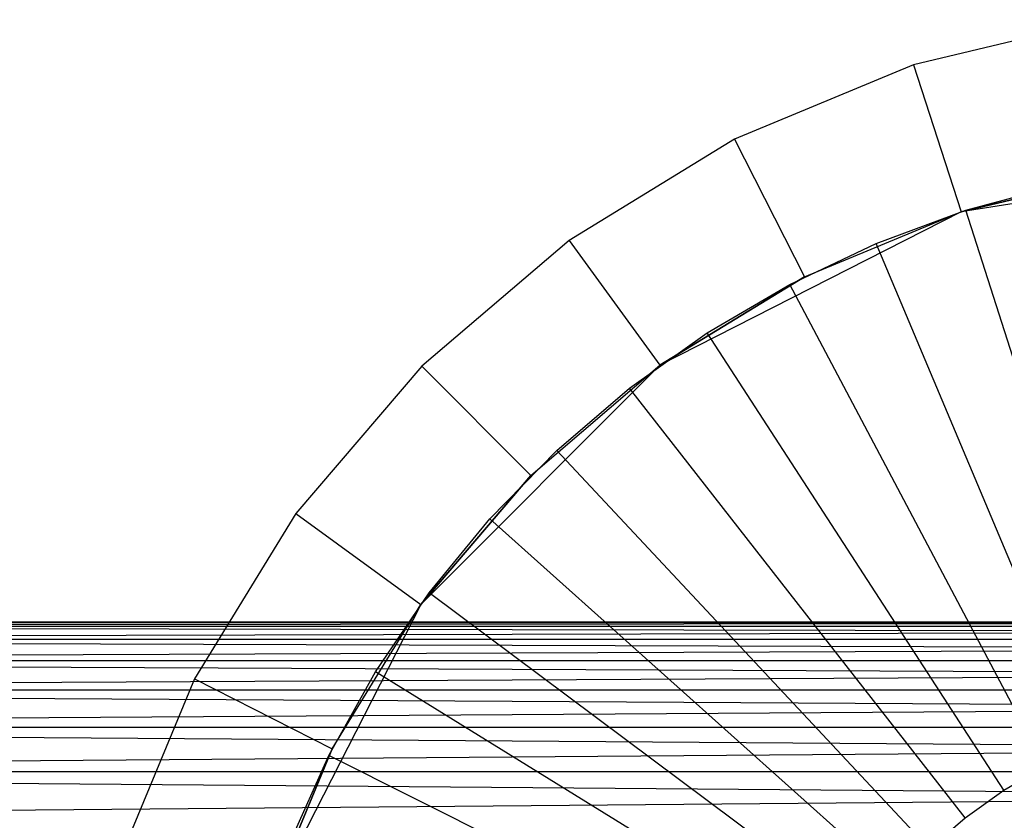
# Model space of a CAD drawing. Extents: x 1 to 115, y -55 to 55.
# Tile 7 of 86: x 5.42 to 8.61, y 1.36 to 3.95. Entities that reach past the tile are written whole.
import ezdxf

# ---------------------------------------------------------------- set-up
doc = ezdxf.new("R2010")
doc.units = 0
doc.header["$LTSCALE"] = 25.4
doc.layers.get('0').update_dxf_attribs({"linetype": 'CONTINUOUS'})

# ---------------------------------------------------------------- blocks, each defined once
blk = doc.blocks.new('NL2500025450_STL')
at = {"color": 0}
for p, q in [((8.9243, 3.9508, 213.8096), (8.3139, 3.8042, 213.8096)), ((8.9243, 3.9508, 213.8096), (8.3139, 3.8042, 213.8096)), ((8.3139, 3.8042, 213.8096), (7.734, 3.564, 213.8096)), ((8.3139, 3.8042, 213.8096), (7.734, 3.564, 213.8096)), ((8.3139, 3.8042, 213.8096), (8.4684, 3.3287, 214.3096)), ((8.3139, 3.8042, 213.8096), (8.4684, 3.3287, 214.3096)), ((7.734, 3.564, 213.8096), (7.1989, 3.2361, 213.8096)), ((7.734, 3.564, 213.8096), (7.1989, 3.2361, 213.8096)), ((7.734, 3.564, 213.8096), (7.961, 3.1185, 214.3096)), ((7.734, 3.564, 213.8096), (7.961, 3.1185, 214.3096)), ((9.55, 3.5, 214.8096), (8.4684, 3.3287, 214.8096)), ((9.55, 3.5, 214.8096), (8.4684, 3.3287, 214.8096)), ((8.4684, 3.3287, 214.3096), (9.0025, 3.4569, 214.3096)), ((9.0025, 3.4569, 214.3096), (8.4684, 3.3287, 214.8096)), ((9.0025, 3.4569, 214.3096), (8.4684, 3.3287, 214.8096)), ((8.4684, 3.3287, 214.3096), (9.0025, 3.4569, 214.3096)), ((8.4832, 3.3335, 213.8096), (8.782, 3.4147, 213.8096)), ((8.4832, 3.3335, 214.2096), (8.782, 3.4147, 214.2096)), ((8.4832, 3.3335, 213.8096), (8.782, 3.4147, 213.8096)), ((8.4832, 3.3335, 214.2096), (8.782, 3.4147, 214.2096)), ((8.4684, 3.3287, 214.8096), (7.4928, 2.8316, 214.8096)), ((8.4684, 3.3287, 214.8096), (7.4928, 2.8316, 214.8096)), ((7.961, 3.1185, 214.3096), (8.4684, 3.3287, 214.8096)), ((7.961, 3.1185, 214.3096), (8.4684, 3.3287, 214.3096)), ((7.961, 3.1185, 214.3096), (8.4684, 3.3287, 214.8096)), ((7.961, 3.1185, 214.3096), (8.4684, 3.3287, 214.3096)), ((8.1927, 3.2261, 213.8096), (8.4832, 3.3335, 213.8096)), ((8.1927, 3.2261, 214.2096), (8.4832, 3.3335, 214.2096)), ((8.1927, 3.2261, 213.8096), (8.4832, 3.3335, 213.8096)), ((8.1927, 3.2261, 214.2096), (8.4832, 3.3335, 214.2096)), ((8.4684, 3.3287, 214.3096), (8.4684, 3.3287, 214.8096)), ((8.4684, 3.3287, 214.3096), (8.4684, 3.3287, 214.8096)), ((8.4832, 3.3335, 214.2096), (8.4832, 3.3335, 213.8096)), ((8.4832, 3.3335, 214.2096), (8.4832, 3.3335, 213.8096)), ((9.0214, 1.6518, 215.9753), (8.4832, 3.3335, 214.2096)), ((9.0214, 1.6518, 215.9753), (8.4832, 3.3335, 214.2096)), ((7.1989, 3.2361, 213.8096), (6.7216, 2.8284, 213.8096)), ((7.1989, 3.2361, 213.8096), (6.7216, 2.8284, 213.8096)), ((7.1989, 3.2361, 213.8096), (7.4928, 2.8316, 214.3096)), ((7.1989, 3.2361, 213.8096), (7.4928, 2.8316, 214.3096)), ((7.9129, 3.0935, 213.8096), (8.1927, 3.2261, 213.8096)), ((7.9129, 3.0935, 214.2096), (8.1927, 3.2261, 214.2096)), ((7.9129, 3.0935, 213.8096), (8.1927, 3.2261, 213.8096)), ((7.9129, 3.0935, 214.2096), (8.1927, 3.2261, 214.2096)), ((8.1927, 3.2261, 214.2096), (8.1927, 3.2261, 213.8096)), ((8.1927, 3.2261, 214.2096), (8.1927, 3.2261, 213.8096)), ((8.8775, 1.5986, 215.9753), (8.1927, 3.2261, 214.2096)), ((8.8775, 1.5986, 215.9753), (8.1927, 3.2261, 214.2096)), ((7.4928, 2.8316, 214.3096), (7.961, 3.1185, 214.3096)), ((7.961, 3.1185, 214.3096), (7.4928, 2.8316, 214.8096)), ((7.961, 3.1185, 214.3096), (7.4928, 2.8316, 214.8096)), ((7.4928, 2.8316, 214.3096), (7.961, 3.1185, 214.3096)), ((7.6459, 2.9368, 213.8096), (7.9129, 3.0935, 213.8096)), ((7.6459, 2.9368, 214.2096), (7.9129, 3.0935, 214.2096)), ((7.6459, 2.9368, 213.8096), (7.9129, 3.0935, 213.8096)), ((7.6459, 2.9368, 214.2096), (7.9129, 3.0935, 214.2096)), ((7.9129, 3.0935, 214.2096), (7.9129, 3.0935, 213.8096)), ((7.9129, 3.0935, 214.2096), (7.9129, 3.0935, 213.8096)), ((8.7388, 1.5329, 215.9753), (7.9129, 3.0935, 214.2096)), ((8.7388, 1.5329, 215.9753), (7.9129, 3.0935, 214.2096)), ((7.3938, 2.757, 213.8096), (7.6459, 2.9368, 213.8096)), ((7.3938, 2.757, 214.2096), (7.6459, 2.9368, 214.2096)), ((7.3938, 2.757, 213.8096), (7.6459, 2.9368, 213.8096)), ((7.3938, 2.757, 214.2096), (7.6459, 2.9368, 214.2096)), ((7.6459, 2.9368, 214.2096), (7.6459, 2.9368, 213.8096)), ((7.6459, 2.9368, 214.2096), (7.6459, 2.9368, 213.8096)), ((8.6065, 1.4552, 215.9753), (7.6459, 2.9368, 214.2096)), ((8.6065, 1.4552, 215.9753), (7.6459, 2.9368, 214.2096)), ((6.7216, 2.8284, 213.8096), (6.3139, 2.3511, 213.8096)), ((6.7216, 2.8284, 213.8096), (6.3139, 2.3511, 213.8096)), ((7.4928, 2.8316, 214.8096), (6.7184, 2.0572, 214.8096)), ((7.4928, 2.8316, 214.8096), (6.7184, 2.0572, 214.8096)), ((6.7216, 2.8284, 213.8096), (7.0751, 2.4749, 214.3096)), ((6.7216, 2.8284, 213.8096), (7.0751, 2.4749, 214.3096)), ((7.0751, 2.4749, 214.3096), (7.4928, 2.8316, 214.8096)), ((7.0751, 2.4749, 214.3096), (7.4928, 2.8316, 214.3096)), ((7.0751, 2.4749, 214.3096), (7.4928, 2.8316, 214.8096)), ((7.0751, 2.4749, 214.3096), (7.4928, 2.8316, 214.3096)), ((7.4928, 2.8316, 214.3096), (7.4928, 2.8316, 214.8096)), ((7.4928, 2.8316, 214.3096), (7.4928, 2.8316, 214.8096)), ((7.1586, 2.5556, 213.8096), (7.3938, 2.757, 213.8096)), ((7.1586, 2.5556, 214.2096), (7.3938, 2.757, 214.2096)), ((7.1586, 2.5556, 213.8096), (7.3938, 2.757, 213.8096)), ((7.1586, 2.5556, 214.2096), (7.3938, 2.757, 214.2096)), ((7.3938, 2.757, 214.2096), (7.3938, 2.757, 213.8096)), ((7.3938, 2.757, 214.2096), (7.3938, 2.757, 213.8096)), ((8.4816, 1.3661, 215.9753), (7.3938, 2.757, 214.2096)), ((8.4816, 1.3661, 215.9753), (7.3938, 2.757, 214.2096)), ((6.9421, 2.3343, 213.8096), (7.1586, 2.5556, 213.8096)), ((6.9421, 2.3343, 214.2096), (7.1586, 2.5556, 214.2096)), ((6.9421, 2.3343, 213.8096), (7.1586, 2.5556, 213.8096)), ((6.9421, 2.3343, 214.2096), (7.1586, 2.5556, 214.2096)), ((7.1586, 2.5556, 214.2096), (7.1586, 2.5556, 213.8096)), ((7.1586, 2.5556, 214.2096), (7.1586, 2.5556, 213.8096)), ((8.365, 1.2664, 215.9753), (7.1586, 2.5556, 214.2096)), ((8.365, 1.2664, 215.9753), (7.1586, 2.5556, 214.2096)), ((6.7184, 2.0572, 214.3096), (7.0751, 2.4749, 214.3096)), ((7.0751, 2.4749, 214.3096), (6.7184, 2.0572, 214.8096)), ((7.0751, 2.4749, 214.3096), (6.7184, 2.0572, 214.8096)), ((6.7184, 2.0572, 214.3096), (7.0751, 2.4749, 214.3096)), ((6.3139, 2.3511, 213.8096), (5.986, 1.816, 213.8096)), ((6.3139, 2.3511, 213.8096), (5.986, 1.816, 213.8096)), ((6.3139, 2.3511, 213.8096), (6.7184, 2.0572, 214.3096)), ((6.3139, 2.3511, 213.8096), (6.7184, 2.0572, 214.3096)), ((6.746, 2.0947, 213.8096), (6.9421, 2.3343, 213.8096)), ((6.746, 2.0947, 214.2096), (6.9421, 2.3343, 214.2096)), ((6.746, 2.0947, 213.8096), (6.9421, 2.3343, 213.8096)), ((6.746, 2.0947, 214.2096), (6.9421, 2.3343, 214.2096)), ((6.9421, 2.3343, 214.2096), (6.9421, 2.3343, 213.8096)), ((6.9421, 2.3343, 214.2096), (6.9421, 2.3343, 213.8096)), ((8.2577, 1.1567, 215.9753), (6.9421, 2.3343, 214.2096)), ((8.2577, 1.1567, 215.9753), (6.9421, 2.3343, 214.2096)), ((6.5718, 1.8386, 213.8096), (6.746, 2.0947, 213.8096)), ((6.5718, 1.8386, 214.2096), (6.746, 2.0947, 214.2096)), ((6.5718, 1.8386, 213.8096), (6.746, 2.0947, 213.8096)), ((6.5718, 1.8386, 214.2096), (6.746, 2.0947, 214.2096)), ((6.746, 2.0947, 214.2096), (6.746, 2.0947, 213.8096)), ((6.746, 2.0947, 214.2096), (6.746, 2.0947, 213.8096)), ((8.1606, 1.0379, 215.9753), (6.746, 2.0947, 214.2096)), ((8.1606, 1.0379, 215.9753), (6.746, 2.0947, 214.2096)), ((6.7184, 2.0572, 214.8096), (6.2213, 1.0816, 214.8096)), ((6.7184, 2.0572, 214.8096), (6.2213, 1.0816, 214.8096)), ((6.4315, 1.589, 214.3096), (6.7184, 2.0572, 214.8096)), ((6.4315, 1.589, 214.3096), (6.7184, 2.0572, 214.3096)), ((6.4315, 1.589, 214.3096), (6.7184, 2.0572, 214.8096)), ((6.4315, 1.589, 214.3096), (6.7184, 2.0572, 214.3096)), ((6.7184, 2.0572, 214.3096), (6.7184, 2.0572, 214.8096)), ((6.7184, 2.0572, 214.3096), (6.7184, 2.0572, 214.8096)), ((0.7752, 2, 53.8096), (10.55, 1.9965, 53.6911)), ((10.55, 1.9965, 53.9281), (0.7752, 2, 53.8096)), ((10.55, 1.9965, 53.9281), (0.7752, 2, 53.8096)), ((10.55, 2, 53.8096), (0.7752, 2, 53.8096)), ((10.55, 2, 53.8096), (0.7752, 2, 53.8096)), ((0.7752, 2, 53.8096), (10.55, 1.9965, 53.6911)), ((10.55, 1.9965, 53.6911), (0.7752, 1.986, 53.573)), ((10.55, 1.9965, 53.6911), (0.7752, 1.986, 53.573)), ((10.55, 1.9965, 53.9281), (0.7752, 1.986, 54.0461)), ((10.55, 1.9965, 53.9281), (0.7752, 1.986, 54.0461)), ((10.55, 1.986, 53.573), (0.7752, 1.986, 53.573)), ((10.55, 1.986, 53.573), (0.7752, 1.986, 53.573)), ((10.55, 1.9685, 53.4558), (0.7752, 1.986, 53.573)), ((10.55, 1.9685, 53.4558), (0.7752, 1.986, 53.573)), ((10.55, 1.9685, 54.1634), (0.7752, 1.986, 54.0461)), ((10.55, 1.986, 54.0461), (0.7752, 1.986, 54.0461)), ((10.55, 1.9685, 54.1634), (0.7752, 1.986, 54.0461)), ((10.55, 1.986, 54.0461), (0.7752, 1.986, 54.0461)), ((10.55, 1.9685, 53.4558), (0.7752, 1.944, 53.3398)), ((10.55, 1.9685, 53.4558), (0.7752, 1.944, 53.3398)), ((10.55, 1.9685, 54.1634), (0.7752, 1.944, 54.2794)), ((10.55, 1.9685, 54.1634), (0.7752, 1.944, 54.2794)), ((10.55, 1.944, 53.3398), (0.7752, 1.944, 53.3398)), ((10.55, 1.944, 53.3398), (0.7752, 1.944, 53.3398)), ((10.55, 1.9128, 53.2255), (0.7752, 1.944, 53.3398)), ((10.55, 1.9128, 53.2255), (0.7752, 1.944, 53.3398)), ((10.55, 1.9128, 54.3937), (0.7752, 1.944, 54.2794)), ((10.55, 1.944, 54.2794), (0.7752, 1.944, 54.2794)), ((10.55, 1.9128, 54.3937), (0.7752, 1.944, 54.2794)), ((10.55, 1.944, 54.2794), (0.7752, 1.944, 54.2794)), ((10.55, 1.9128, 53.2255), (0.7752, 1.8748, 53.1132)), ((10.55, 1.9128, 53.2255), (0.7752, 1.8748, 53.1132)), ((10.55, 1.9128, 54.3937), (0.7752, 1.8748, 54.506)), ((10.55, 1.9128, 54.3937), (0.7752, 1.8748, 54.506)), ((10.55, 1.8748, 53.1132), (0.7752, 1.8748, 53.1132)), ((10.55, 1.8748, 53.1132), (0.7752, 1.8748, 53.1132)), ((10.55, 1.8303, 53.0033), (0.7752, 1.8748, 53.1132)), ((10.55, 1.8303, 53.0033), (0.7752, 1.8748, 53.1132)), ((10.55, 1.8303, 54.6158), (0.7752, 1.8748, 54.506)), ((10.55, 1.8748, 54.506), (0.7752, 1.8748, 54.506)), ((10.55, 1.8303, 54.6158), (0.7752, 1.8748, 54.506)), ((10.55, 1.8748, 54.506), (0.7752, 1.8748, 54.506)), ((10.55, 1.8303, 53.0033), (0.7752, 1.7793, 52.8963)), ((10.55, 1.8303, 53.0033), (0.7752, 1.7793, 52.8963)), ((10.55, 1.8303, 54.6158), (0.7752, 1.7793, 54.7228)), ((10.55, 1.8303, 54.6158), (0.7752, 1.7793, 54.7228)), ((6.421, 1.5682, 213.8096), (6.5718, 1.8386, 213.8096)), ((6.421, 1.5682, 214.2096), (6.5718, 1.8386, 214.2096)), ((6.421, 1.5682, 213.8096), (6.5718, 1.8386, 213.8096)), ((6.421, 1.5682, 214.2096), (6.5718, 1.8386, 214.2096)), ((6.5718, 1.8386, 214.2096), (6.5718, 1.8386, 213.8096)), ((6.5718, 1.8386, 214.2096), (6.5718, 1.8386, 213.8096)), ((8.0743, 0.9111, 215.9753), (6.5718, 1.8386, 214.2096)), ((8.0743, 0.9111, 215.9753), (6.5718, 1.8386, 214.2096)), ((5.986, 1.816, 213.8096), (5.7458, 1.2361, 213.8096)), ((5.986, 1.816, 213.8096), (5.7458, 1.2361, 213.8096)), ((5.986, 1.816, 213.8096), (6.4315, 1.589, 214.3096)), ((5.986, 1.816, 213.8096), (6.4315, 1.589, 214.3096)), ((10.55, 1.7793, 52.8963), (0.7752, 1.7793, 52.8963)), ((10.55, 1.7793, 52.8963), (0.7752, 1.7793, 52.8963)), ((10.55, 1.7221, 52.7925), (0.7752, 1.7793, 52.8963)), ((10.55, 1.7221, 52.7925), (0.7752, 1.7793, 52.8963)), ((10.55, 1.7221, 54.8266), (0.7752, 1.7793, 54.7228)), ((10.55, 1.7793, 54.7228), (0.7752, 1.7793, 54.7228)), ((10.55, 1.7221, 54.8266), (0.7752, 1.7793, 54.7228)), ((10.55, 1.7793, 54.7228), (0.7752, 1.7793, 54.7228)), ((10.55, 1.7221, 52.7925), (0.7752, 1.6588, 52.6923)), ((10.55, 1.7221, 52.7925), (0.7752, 1.6588, 52.6923)), ((10.55, 1.7221, 54.8266), (0.7752, 1.6588, 54.9269)), ((10.55, 1.7221, 54.8266), (0.7752, 1.6588, 54.9269)), ((10.55, 1.6588, 52.6923), (0.7752, 1.6588, 52.6923)), ((10.55, 1.6588, 52.6923), (0.7752, 1.6588, 52.6923)), ((10.55, 1.5897, 52.596), (0.7752, 1.6588, 52.6923)), ((10.55, 1.5897, 52.596), (0.7752, 1.6588, 52.6923)), ((10.55, 1.5897, 55.0232), (0.7752, 1.6588, 54.9269)), ((10.55, 1.6588, 54.9269), (0.7752, 1.6588, 54.9269)), ((10.55, 1.5897, 55.0232), (0.7752, 1.6588, 54.9269)), ((10.55, 1.6588, 54.9269), (0.7752, 1.6588, 54.9269)), ((10.55, 1.5897, 52.596), (0.7752, 1.515, 52.5039)), ((10.55, 1.5897, 52.596), (0.7752, 1.515, 52.5039)), ((10.55, 1.5897, 55.0232), (0.7752, 1.515, 55.1152)), ((10.55, 1.5897, 55.0232), (0.7752, 1.515, 55.1152)), ((6.2213, 1.0816, 214.3096), (6.4315, 1.589, 214.3096)), ((6.4315, 1.589, 214.3096), (6.2213, 1.0816, 214.8096)), ((6.4315, 1.589, 214.3096), (6.2213, 1.0816, 214.8096)), ((6.2213, 1.0816, 214.3096), (6.4315, 1.589, 214.3096)), ((6.2946, 1.2856, 213.8096), (6.421, 1.5682, 213.8096)), ((6.2946, 1.2856, 214.2096), (6.421, 1.5682, 214.2096)), ((6.2946, 1.2856, 213.8096), (6.421, 1.5682, 213.8096)), ((6.2946, 1.2856, 214.2096), (6.421, 1.5682, 214.2096)), ((6.421, 1.5682, 214.2096), (6.421, 1.5682, 213.8096)), ((6.421, 1.5682, 214.2096), (6.421, 1.5682, 213.8096)), ((7.9995, 0.7771, 215.9753), (6.421, 1.5682, 214.2096)), ((7.9995, 0.7771, 215.9753), (6.421, 1.5682, 214.2096)), ((8.6065, 1.4552, 215.9753), (8.7388, 1.5329, 215.9753)), ((10.55, 1.515, 52.5039), (0.7752, 1.515, 52.5039)), ((10.55, 1.515, 52.5039), (0.7752, 1.515, 52.5039)), ((10.55, 1.435, 52.4165), (0.7752, 1.515, 52.5039)), ((10.55, 1.435, 52.4165), (0.7752, 1.515, 52.5039)), ((10.55, 1.435, 55.2027), (0.7752, 1.515, 55.1152)), ((10.55, 1.515, 55.1152), (0.7752, 1.515, 55.1152)), ((10.55, 1.435, 55.2027), (0.7752, 1.515, 55.1152)), ((10.55, 1.515, 55.1152), (0.7752, 1.515, 55.1152)), ((10.55, 1.435, 52.4165), (0.7752, 1.35, 52.3339)), ((10.55, 1.435, 52.4165), (0.7752, 1.35, 52.3339)), ((10.55, 1.435, 55.2027), (0.7752, 1.35, 55.2852)), ((10.55, 1.435, 55.2027), (0.7752, 1.35, 55.2852)), ((8.4816, 1.3661, 215.9753), (8.6065, 1.4552, 215.9753)), ((8.365, 1.2664, 215.9753), (8.4816, 1.3661, 215.9753))]:
    blk.add_line(p, q, dxfattribs=at)

msp = doc.modelspace()

# ---------------------------------------------------------------- block references
at = {"color": 0}
msp.add_blockref('NL2500025450_STL', (0, 0, 200), dxfattribs=at)

doc.saveas('drawing.dxf')
